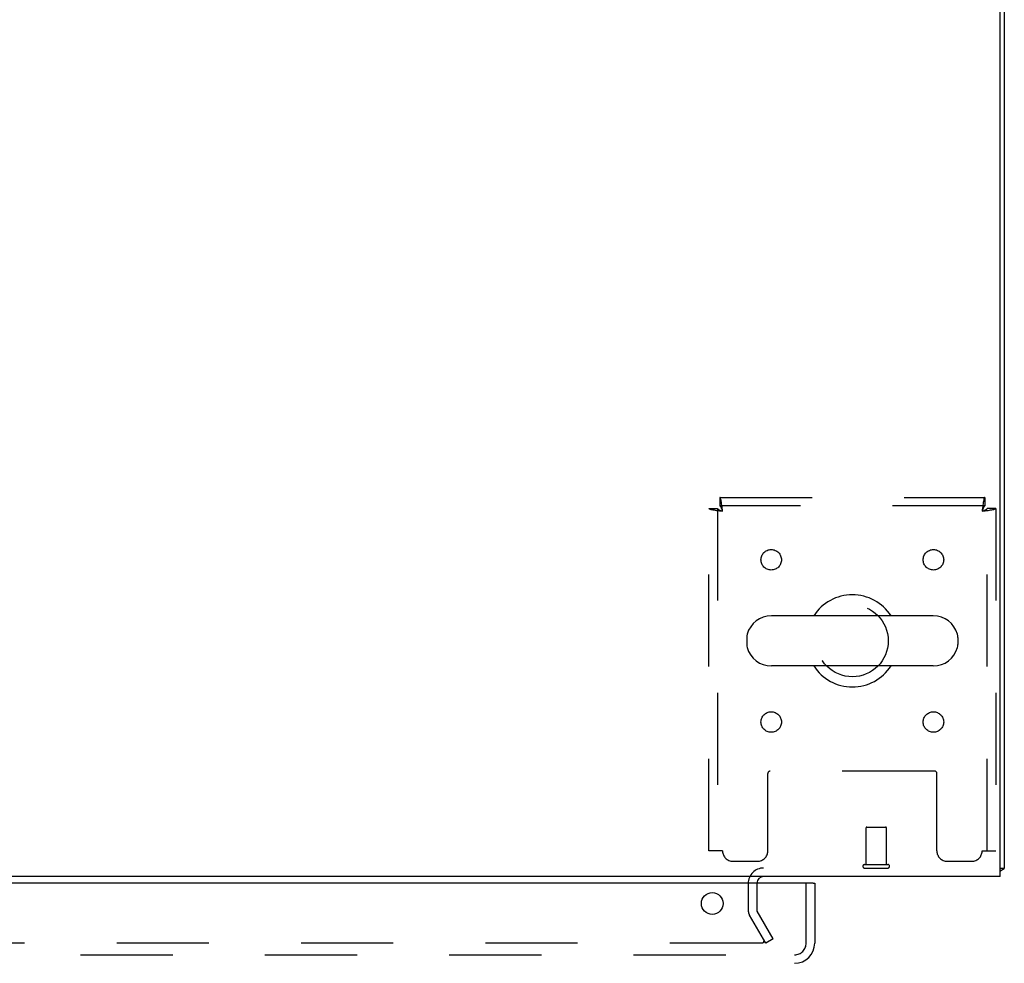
# Model space of a CAD drawing. Header units: inches. Extents: x 0 to 204, y 0 to 132.
# Tile 57 of 113: x 90 to 102, y 98 to 110. Entities that reach past the tile are written whole.
import ezdxf

# ---------------------------------------------------------------- set-up
doc = ezdxf.new("R2010")
doc.units = ezdxf.units.IN
doc.header["$LTSCALE"] = 11.243375
doc.header["$MEASUREMENT"] = 0
doc.linetypes.add('HIDDEN', pattern=[0.2, 0.1, -0.1])
doc.layers.get('0').update_dxf_attribs({"linetype": 'CONTINUOUS'})
doc.layers.add('DEFAULT_2', color=8, linetype='HIDDEN')
doc.layers.add('DOOR_ASSEMBLY', color=7, linetype='CONTINUOUS')

msp = doc.modelspace()

# ---------------------------------------------------------------- linework, layer by layer
at = {"color": 3, "linetype": 'Continuous'}
for p, q in [((102.177, 99.249), (102.177, 123.137)), ((102.229, 123.06), (102.229, 99.353)), ((102.177, 99.249), (62.031, 99.249))]:
    msp.add_line(p, q, dxfattribs=at)
at = {"color": 7, "linetype": 'Continuous'}
for p, q in [((101.362, 102.43), (99.387, 102.43)), ((99.087, 102.167), (99.087, 102.08)), ((101.662, 102.167), (101.662, 102.08)), ((101.362, 101.818), (99.387, 101.818)), ((102.177, 99.353), (102.229, 99.353)), ((102.188, 99.321), (102.177, 99.329))]:
    msp.add_line(p, q, dxfattribs=at)
at = {"color": 3, "linetype": 'Continuous'}
for points in [[(102.212, 99.336), (102.215, 99.337), (102.217, 99.339), (102.22, 99.34), (102.222, 99.342), (102.224, 99.343), (102.226, 99.345), (102.227, 99.347), (102.228, 99.348), (102.228, 99.35), (102.229, 99.351), (102.229, 99.353)], [(102.188, 99.321), (102.19, 99.323), (102.192, 99.324), (102.194, 99.326), (102.197, 99.328), (102.2, 99.33), (102.203, 99.331), (102.206, 99.333), (102.212, 99.336)]]:
    msp.add_lwpolyline(points, dxfattribs=at)
at = {"color": 7, "linetype": 'Continuous'}
for centre, radius, start, end in [((100.375, 102.124), 0.562, 32.9567, 147.0433), ((99.387, 102.124), 0.306, 90, 164.3697), ((101.362, 102.124), 0.306, 15.6303, 90), ((99.231, 102.167), 0.144, 164.3697, 180), ((101.519, 102.167), 0.144, 0, 15.6303), ((99.231, 102.08), 0.144, 180, 195.6303), ((99.387, 102.124), 0.306, 195.6303, 270), ((101.362, 102.124), 0.306, 270, 344.3697), ((101.519, 102.08), 0.144, 344.3697, 360), ((100.375, 102.124), 0.562, 212.956, 327.044)]:
    msp.add_arc(centre, radius, start, end, dxfattribs=at)
at = {"color": 3, "linetype": 'Continuous'}
for centre, radius, start, end in [((99.293, 99.164), 0.085, 90, 175.9511), ((102.04, 99.438), 0.189, 316.4873, 321.7194)]:
    msp.add_arc(centre, radius, start, end, dxfattribs=at)
at = {"layer": 'DEFAULT_2', "color": 8, "linetype": 'HIDDEN'}
for p, q in [((98.759, 103.874), (101.991, 103.874)), ((98.759, 103.874), (98.759, 103.77)), ((101.991, 103.874), (101.991, 103.77)), ((98.625, 103.74), (98.729, 103.74)), ((98.625, 99.561), (98.625, 103.74)), ((98.729, 103.74), (98.729, 99.561)), ((101.991, 103.77), (98.759, 103.77)), ((102.125, 103.74), (102.021, 103.74)), ((102.021, 99.561), (102.021, 103.74)), ((102.125, 103.74), (102.125, 99.561)), ((99.344, 99.561), (99.344, 100.506)), ((101.376, 100.536), (99.374, 100.536)), ((101.406, 99.561), (101.406, 100.506)), ((100.542, 99.396), (100.542, 99.843)), ((100.552, 99.853), (100.78, 99.853)), ((100.79, 99.396), (100.79, 99.843)), ((98.792, 99.561), (98.625, 99.561)), ((101.958, 99.561), (102.125, 99.561)), ((98.917, 99.436), (99.219, 99.436)), ((100.524, 99.396), (100.808, 99.396)), ((100.524, 99.353), (100.808, 99.353)), ((101.531, 99.436), (101.833, 99.436)), ((99.104, 99.164), (99.104, 98.844)), ((99.208, 99.164), (99.208, 98.844)), ((99.318, 98.436), (99.122, 98.776)), ((99.408, 98.488), (99.212, 98.828)), ((99.272, 98.436), (64.935, 98.436)), ((99.408, 98.488), (99.318, 98.436))]:
    msp.add_line(p, q, dxfattribs=at)
for points in [[(98.792, 103.707), (98.789, 103.725), (98.787, 103.744), (98.785, 103.762), (98.782, 103.779), (98.78, 103.795), (98.778, 103.811), (98.775, 103.825), (98.773, 103.837), (98.771, 103.848), (98.768, 103.857), (98.766, 103.864), (98.763, 103.869), (98.761, 103.873), (98.759, 103.874)], [(101.991, 103.874), (101.988, 103.873), (101.986, 103.869), (101.984, 103.864), (101.981, 103.857), (101.979, 103.848), (101.977, 103.837), (101.974, 103.825), (101.972, 103.811), (101.97, 103.795), (101.967, 103.779), (101.965, 103.762), (101.962, 103.744), (101.96, 103.725), (101.958, 103.707)], [(98.625, 103.74), (98.626, 103.737), (98.629, 103.735), (98.634, 103.733), (98.641, 103.73), (98.65, 103.728), (98.661, 103.725), (98.674, 103.723), (98.688, 103.721), (98.703, 103.718), (98.719, 103.716), (98.737, 103.714), (98.755, 103.711), (98.773, 103.709), (98.792, 103.707)], [(98.729, 103.74), (98.729, 103.737), (98.73, 103.735), (98.732, 103.733), (98.735, 103.73), (98.738, 103.728), (98.743, 103.725), (98.747, 103.723), (98.752, 103.721), (98.758, 103.718), (98.764, 103.716), (98.771, 103.714), (98.778, 103.711), (98.785, 103.709), (98.792, 103.707)], [(98.792, 103.707), (98.789, 103.714), (98.787, 103.721), (98.785, 103.727), (98.782, 103.734), (98.78, 103.74), (98.778, 103.746), (98.775, 103.751), (98.773, 103.756), (98.771, 103.76), (98.768, 103.763), (98.766, 103.766), (98.763, 103.768), (98.761, 103.769), (98.759, 103.77)], [(101.991, 103.77), (101.988, 103.769), (101.986, 103.768), (101.984, 103.766), (101.981, 103.763), (101.979, 103.76), (101.977, 103.756), (101.974, 103.751), (101.972, 103.746), (101.97, 103.74), (101.967, 103.734), (101.965, 103.727), (101.962, 103.721), (101.96, 103.714), (101.958, 103.707)], [(101.958, 103.707), (101.976, 103.709), (101.995, 103.711), (102.013, 103.714), (102.03, 103.716), (102.047, 103.718), (102.062, 103.721), (102.076, 103.723), (102.088, 103.725), (102.099, 103.728), (102.108, 103.73), (102.115, 103.733), (102.121, 103.735), (102.124, 103.737), (102.125, 103.74)], [(101.958, 103.707), (101.965, 103.709), (101.972, 103.711), (101.979, 103.714), (101.985, 103.716), (101.991, 103.718), (101.997, 103.721), (102.002, 103.723), (102.007, 103.725), (102.011, 103.728), (102.015, 103.73), (102.017, 103.733), (102.019, 103.735), (102.02, 103.737), (102.021, 103.74)], [(99.292, 98.453), (99.292, 98.453), (99.292, 98.451), (99.292, 98.449), (99.291, 98.447), (99.29, 98.446), (99.289, 98.444), (99.288, 98.443), (99.287, 98.442), (99.285, 98.44), (99.284, 98.439), (99.282, 98.438), (99.28, 98.437), (99.278, 98.437), (99.276, 98.436), (99.274, 98.436), (99.272, 98.436)], [(99.29, 98.461), (99.291, 98.46), (99.292, 98.458), (99.292, 98.456), (99.292, 98.454), (99.292, 98.453)]]:
    msp.add_lwpolyline(points, dxfattribs=at)
for centre, radius in [((99.385, 103.113), 0.125), ((101.364, 103.113), 0.125), ((100.375, 102.124), 0.438), ((99.385, 101.134), 0.125), ((101.364, 101.134), 0.125)]:
    msp.add_circle(centre, radius, dxfattribs=at)
for centre, radius, start, end in [((99.374, 100.506), 0.03, 90, 180), ((101.376, 100.506), 0.03, 0, 90), ((100.552, 99.843), 0.01, 90, 180), ((100.78, 99.843), 0.01, 0, 90), ((98.917, 99.561), 0.125, 180, 270), ((99.219, 99.561), 0.125, 270, 360), ((101.531, 99.561), 0.125, 180, 270), ((101.833, 99.561), 0.125, 270, 360), ((99.293, 99.164), 0.189, 90, 180), ((100.524, 99.374), 0.0215, 90, 270), ((100.808, 99.374), 0.0215, 270, 90), ((99.241, 98.844), 0.137, 180, 210), ((99.241, 98.844), 0.033, 180, 210)]:
    msp.add_arc(centre, radius, start, end, dxfattribs=at)
at = {"layer": 'DOOR_ASSEMBLY', "color": 3, "linetype": 'Continuous'}
for p, q in [((99.896, 99.17), (63.979, 99.17)), ((99.916, 99.17), (99.916, 98.437))]:
    msp.add_line(p, q, dxfattribs=at)
at = {"layer": 'DOOR_ASSEMBLY', "color": 8, "linetype": 'HIDDEN'}
for p, q in [((99.812, 98.437), (99.812, 99.17)), ((63.975, 98.295), (99.67, 98.295))]:
    msp.add_line(p, q, dxfattribs=at)
at = {"layer": 'DOOR_ASSEMBLY', "color": 7, "linetype": 'Continuous'}
msp.add_line((99.896, 99.17), (99.916, 99.17), dxfattribs=at)
at = {"layer": 'DOOR_ASSEMBLY', "color": 3, "linetype": 'Continuous'}
msp.add_circle((98.666, 98.92), 0.133, dxfattribs=at)
msp.add_arc((99.67, 98.437), 0.246, 270, 360, dxfattribs=at)
at = {"layer": 'DOOR_ASSEMBLY', "color": 8, "linetype": 'HIDDEN'}
msp.add_arc((99.67, 98.437), 0.142, 270, 360, dxfattribs=at)

doc.saveas('drawing.dxf')
